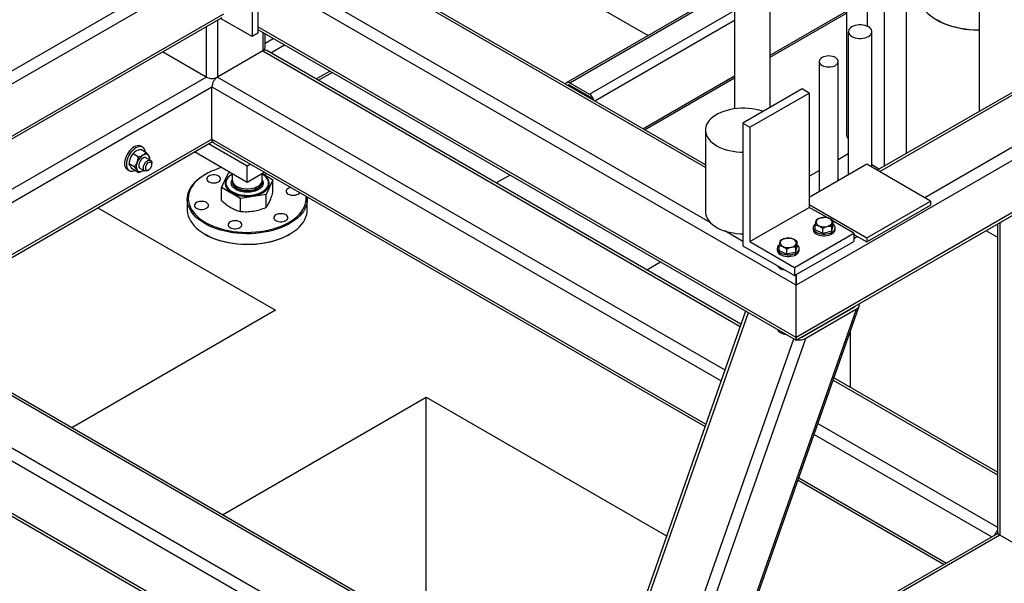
# Model space of a CAD drawing. Header units: millimetres. Extents: x 0 to 849, y 0 to 594.
# Tile 68 of 84: x 536 to 571, y 393 to 413. Entities that reach past the tile are written whole.
import ezdxf

# ---------------------------------------------------------------- set-up
doc = ezdxf.new("R2010")
doc.units = ezdxf.units.MM
doc.layers.add('TRAIT-FORT', color=4, linetype='Continuous', lineweight=25)

msp = doc.modelspace()

# ---------------------------------------------------------------- linework, layer by layer
at = {"layer": 'TRAIT-FORT', "color": 4, "linetype": 'Continuous', "lineweight": 25}
for p, q in [((560.411, 407.879), (538.293, 420.647)), ((560.411, 407.782), (538.293, 420.55)), ((592.438, 420.2), (563.648, 403.58)), ((588.436, 420.319), (566.545, 407.682)), ((588.52, 420.271), (566.628, 407.633)), ((590.136, 419.338), (568.244, 406.7)), ((560.585, 405.815), (538.008, 418.849)), ((570.189, 418.588), (570.189, 409.839)), ((592.438, 418.334), (563.648, 401.714)), ((563.648, 401.617), (592.319, 418.169)), ((565.449, 417.684), (565.449, 408.936)), ((566.204, 412.817), (566.204, 417.684)), ((565.449, 416.589), (555.46, 410.822)), ((555.567, 410.811), (565.449, 416.516)), ((508.115, 395.343), (543.016, 415.491)), ((508.317, 394.994), (543.218, 415.141)), ((544.43, 414.908), (544.43, 412.575)), ((553.865, 415.094), (558.363, 412.498)), ((566.791, 415.171), (566.791, 407.824)), ((567.592, 408.287), (567.592, 415.171)), ((544.228, 414.791), (544.228, 412.458)), ((563.648, 403.58), (544.43, 414.675)), ((561.452, 413.651), (561.452, 409.88)), ((562.726, 409.929), (562.726, 413.651)), ((508.317, 393.127), (543.218, 413.275)), ((556.274, 410.403), (561.452, 413.392)), ((562.726, 411.795), (565.449, 413.367)), ((562.726, 411.722), (565.449, 413.295)), ((508.258, 392.996), (543.159, 413.144)), ((542.587, 412.814), (542.587, 411.013)), ((542.991, 413.047), (542.991, 411.013)), ((544.228, 412.458), (543.1, 413.11)), ((563.648, 401.714), (544.43, 412.808)), ((556.459, 410.16), (561.452, 413.043)), ((568.674, 413.053), (568.699, 413.039)), ((544.43, 412.575), (544.228, 412.458)), ((544.43, 412.712), (563.648, 401.617)), ((544.607, 412.61), (544.607, 411.946)), ((544.691, 412.063), (544.691, 412.561)), ((565.513, 412.632), (565.513, 407.515)), ((566.353, 407.792), (566.353, 412.632)), ((544.691, 412.228), (544.98, 412.395)), ((544.893, 411.878), (545.384, 412.161)), ((542.587, 411.013), (541.027, 411.913)), ((544.607, 411.946), (542.991, 411.013)), ((544.607, 411.946), (561.654, 402.105)), ((561.682, 402.186), (544.75, 411.96)), ((564.475, 411.569), (564.475, 406.915)), ((565.156, 407.308), (565.156, 411.569)), ((546.509, 410.945), (547, 411.228)), ((546.593, 410.896), (547.084, 411.18)), ((558.176, 409.168), (561.452, 411.06)), ((530.246, 403.889), (542.587, 411.013)), ((542.991, 411.013), (561.108, 400.554)), ((555.524, 410.699), (555.567, 410.724)), ((555.567, 410.811), (556.274, 410.403)), ((555.567, 410.724), (556.274, 410.316)), ((558.239, 409.132), (561.452, 410.987)), ((529.74, 403.131), (542.789, 410.663)), ((542.789, 408.797), (542.789, 410.663)), ((542.789, 410.663), (560.972, 400.166)), ((563.866, 410.587), (561.749, 409.365)), ((562.002, 409.219), (564.119, 410.441)), ((564.119, 410.441), (563.866, 410.587)), ((564.119, 410.441), (564.119, 406.358)), ((561.749, 409.365), (561.749, 404.99)), ((561.749, 409.365), (562.002, 409.219)), ((560.411, 409.116), (560.411, 406.2)), ((562.002, 409.219), (562.002, 405.136)), ((531.357, 402.197), (542.789, 408.797)), ((531.441, 402.149), (542.807, 408.711)), ((544.051, 407.835), (542.67, 408.632)), ((542.789, 408.797), (560.426, 398.615)), ((542.848, 408.666), (560.398, 398.534)), ((540.151, 408.163), (539.972, 408.265)), ((540.428, 408.322), (540.249, 408.425)), ((540.315, 408.507), (540.252, 408.544)), ((544.051, 407.251), (542.165, 408.34)), ((565.156, 408.071), (565.513, 408.277)), ((539.834, 407.951), (539.834, 407.908)), ((540.012, 407.806), (539.834, 407.908)), ((540.598, 408.035), (540.433, 408.13)), ((540.566, 408.083), (540.566, 408.125)), ((540.642, 407.893), (540.642, 407.937)), ((544.17, 407.903), (544.051, 407.835)), ((566.174, 407.896), (564.119, 406.709)), ((568.446, 406.584), (566.174, 407.896)), ((566.353, 407.885), (566.625, 407.728)), ((539.77, 407.709), (539.833, 407.672)), ((540.151, 407.608), (539.972, 407.711)), ((540.219, 407.758), (540.383, 407.664)), ((540.326, 407.667), (540.351, 407.683)), ((540.491, 407.674), (540.528, 407.696)), ((542.561, 407.542), (542.536, 407.528)), ((543.135, 407.063), (543.381, 407.592)), ((543.381, 407.592), (543.445, 407.602)), ((543.516, 407.561), (543.516, 407.33)), ((544.051, 407.251), (544.051, 407.835)), ((544.675, 407.611), (544.051, 407.251)), ((544.587, 407.33), (544.587, 407.561)), ((544.592, 407.563), (544.967, 407.346)), ((564.119, 407.472), (564.475, 407.678)), ((543.289, 407.228), (543.289, 407.225)), ((543.516, 407.275), (543.516, 407.257)), ((544.587, 407.257), (544.587, 407.275)), ((544.967, 407.346), (544.722, 406.817)), ((544.814, 407.225), (544.814, 407.228)), ((544.967, 406.884), (544.967, 407.346)), ((553.433, 407.514), (552.942, 407.231)), ((543.806, 406.676), (543.135, 407.063)), ((543.135, 406.601), (543.135, 407.063)), ((544.722, 406.817), (543.806, 406.676)), ((544.722, 406.355), (544.722, 406.817)), ((541.908, 406.653), (541.908, 406.274)), ((543.806, 406.213), (543.806, 406.676)), ((546.194, 406.274), (546.194, 406.653)), ((566.174, 405.272), (568.446, 406.584)), ((568.446, 406.584), (568.446, 406.438)), ((538.713, 406.347), (545.062, 402.682)), ((562.002, 405.136), (564.119, 406.358)), ((564.119, 406.458), (566.174, 405.272)), ((564.755, 405.991), (564.119, 406.358)), ((566.174, 405.126), (568.446, 406.438)), ((564.975, 405.705), (564.975, 405.879)), ((565.715, 405.437), (564.975, 405.864)), ((570.838, 405.768), (570.838, 394.772)), ((570.921, 405.816), (570.921, 394.656)), ((561.749, 405.143), (561.105, 405.515)), ((563.598, 404.215), (565.715, 405.437)), ((564.257, 405.628), (564.257, 405.57)), ((564.325, 405.552), (564.325, 405.727)), ((564.602, 405.428), (564.325, 405.552)), ((564.602, 405.428), (564.602, 405.603)), ((564.927, 405.504), (564.602, 405.428)), ((564.927, 405.504), (564.975, 405.705)), ((564.927, 405.504), (564.927, 405.679)), ((565.043, 405.57), (565.043, 405.628)), ((565.715, 405.437), (565.715, 405.145)), ((570.429, 405.532), (570.838, 405.296)), ((542.536, 405.4), (542.561, 405.385)), ((545.542, 405.385), (545.567, 405.4)), ((562.002, 405.136), (563.598, 404.215)), ((563.598, 403.923), (565.715, 405.145)), ((563.692, 404.964), (563.692, 405.139)), ((565.715, 405.391), (566.174, 405.126)), ((565.845, 405.315), (565.715, 405.24)), ((566.174, 405.272), (566.174, 405.126)), ((561.749, 404.99), (563.598, 403.923)), ((562.974, 404.888), (562.974, 404.83)), ((563.042, 404.812), (563.042, 404.987)), ((563.319, 404.687), (563.042, 404.812)), ((563.319, 404.687), (563.319, 404.862)), ((563.644, 404.764), (563.319, 404.687)), ((563.644, 404.764), (563.692, 404.964)), ((563.644, 404.764), (563.644, 404.938)), ((563.76, 404.83), (563.76, 404.888)), ((558.321, 404.126), (558.812, 404.409)), ((563.598, 404.215), (563.598, 403.923)), ((563.648, 403.58), (563.648, 403.952)), ((563.648, 403.952), (563.648, 403.58)), ((563.648, 401.714), (563.648, 403.58)), ((556.568, 387.643), (529.665, 403.174)), ((556.54, 387.563), (529.665, 403.078)), ((545.062, 402.682), (537.79, 398.484)), ((561.848, 402.657), (556.089, 386.281)), ((556.16, 386.134), (561.949, 402.598)), ((560.019, 386.263), (565.808, 402.728)), ((560.114, 386.364), (565.904, 402.829)), ((565.707, 402.786), (563.893, 401.739)), ((565.808, 402.728), (563.994, 401.681)), ((565.668, 402.763), (565.677, 402.789)), ((565.593, 399.927), (565.593, 401.946)), ((557.776, 385.201), (563.565, 401.665)), ((558.205, 385.215), (563.994, 401.681)), ((563.648, 401.617), (563.648, 401.714)), ((563.648, 401.714), (563.648, 401.617)), ((557.587, 385.092), (529.665, 401.212)), ((557.587, 384.626), (529.665, 400.745)), ((564.975, 400.188), (570.838, 396.803)), ((570.838, 396.9), (565.003, 400.268)), ((543.169, 395.378), (550.441, 399.576)), ((550.441, 399.576), (559.023, 394.622)), ((550.441, 391.18), (550.441, 399.576)), ((557.587, 382.759), (529.665, 398.879)), ((529.665, 398.782), (557.587, 382.663)), ((564.43, 398.637), (570.838, 394.937)), ((564.293, 398.249), (570.636, 394.587)), ((563.748, 396.697), (569.019, 393.654)), ((563.72, 396.617), (568.935, 393.606)), ((570.921, 394.656), (561.02, 388.94)), ((570.856, 394.715), (561.063, 389.061)), ((572.538, 393.723), (570.921, 394.656))]:
    msp.add_line(p, q, dxfattribs=at)
at = {"layer": 'TRAIT-FORT', "color": 4, "linetype": 'Continuous', "lineweight": 25, "flags": 128}
for points in [[(568.046, 413.928), (568.047, 413.904), (568.056, 413.81), (568.078, 413.716), (568.112, 413.623), (568.159, 413.532), (568.217, 413.444), (568.287, 413.358), (568.368, 413.276), (568.46, 413.197), (568.562, 413.123), (568.674, 413.053)], [(566.23, 412.46), (566.277, 412.493), (566.314, 412.529), (566.339, 412.569), (566.352, 412.611), (566.352, 412.653), (566.339, 412.694), (566.314, 412.734), (566.277, 412.771), (566.23, 412.803), (566.174, 412.83), (566.111, 412.851), (566.042, 412.866), (565.97, 412.873), (565.897, 412.873), (565.825, 412.866), (565.756, 412.851), (565.692, 412.83), (565.636, 412.803), (565.589, 412.771), (565.553, 412.734), (565.528, 412.694), (565.515, 412.653), (565.515, 412.611), (565.528, 412.569), (565.553, 412.529), (565.589, 412.493), (565.636, 412.46), (565.692, 412.433), (565.756, 412.412), (565.825, 412.398), (565.897, 412.39), (565.97, 412.39), (566.042, 412.398), (566.111, 412.412), (566.174, 412.433), (566.23, 412.46)], [(568.674, 413.053), (568.794, 412.989), (568.923, 412.93), (569.059, 412.877), (569.202, 412.83), (569.35, 412.79), (569.503, 412.756), (569.661, 412.729), (569.821, 412.709), (569.984, 412.697), (570.148, 412.691), (570.189, 412.691)], [(570.189, 412.682), (570.169, 412.682), (570.005, 412.687), (569.843, 412.699), (569.683, 412.718), (569.526, 412.744), (569.373, 412.777), (569.225, 412.817), (569.083, 412.863), (568.947, 412.916), (568.819, 412.975), (568.699, 413.039)], [(565.056, 411.43), (565.098, 411.46), (565.13, 411.494), (565.149, 411.531), (565.156, 411.569), (565.149, 411.608), (565.13, 411.644), (565.098, 411.678), (565.056, 411.708), (565.005, 411.733), (564.946, 411.751), (564.882, 411.762), (564.816, 411.766), (564.749, 411.762), (564.685, 411.751), (564.627, 411.733), (564.575, 411.708), (564.533, 411.678), (564.501, 411.644), (564.482, 411.608), (564.475, 411.569), (564.482, 411.531), (564.501, 411.494), (564.533, 411.46), (564.575, 411.43), (564.627, 411.406), (564.685, 411.388), (564.749, 411.377), (564.816, 411.373), (564.882, 411.377), (564.946, 411.388), (565.005, 411.406), (565.056, 411.43)], [(555.419, 410.76), (555.427, 410.784), (555.441, 410.806), (555.46, 410.822), (555.483, 410.831), (555.509, 410.832), (555.537, 410.825), (555.567, 410.811)], [(562.48, 409.787), (562.447, 409.798), (562.33, 409.832), (562.208, 409.86), (562.081, 409.881), (561.952, 409.895), (561.821, 409.901), (561.689, 409.9), (561.559, 409.892), (561.43, 409.877), (561.304, 409.854), (561.183, 409.824), (561.067, 409.788), (560.958, 409.746), (560.857, 409.698), (560.764, 409.644), (560.68, 409.586), (560.607, 409.523), (560.544, 409.456), (560.493, 409.386), (560.454, 409.313), (560.427, 409.239), (560.413, 409.164), (560.412, 409.088), (560.423, 409.012), (560.446, 408.937), (560.482, 408.864), (560.531, 408.794), (560.59, 408.726), (560.661, 408.662), (560.742, 408.602), (560.833, 408.547), (560.932, 408.498), (561.04, 408.454), (561.154, 408.416), (561.274, 408.385), (561.398, 408.361), (561.526, 408.344), (561.656, 408.333), (561.749, 408.331)], [(570.189, 409.839), (570.194, 409.801), (570.197, 409.79)], [(540.252, 408.544), (540.217, 408.559), (540.169, 408.566), (540.117, 408.562), (540.062, 408.545), (540.006, 408.517), (539.95, 408.479), (539.896, 408.431), (539.845, 408.374), (539.798, 408.311), (539.757, 408.243), (539.723, 408.171), (539.697, 408.099), (539.679, 408.027), (539.671, 407.957), (539.671, 407.893), (539.681, 407.835), (539.7, 407.784), (539.728, 407.743), (539.763, 407.713), (539.77, 407.709)], [(540.412, 408.331), (540.403, 408.382), (540.384, 408.432), (540.357, 408.473), (540.322, 408.503), (540.28, 408.522), (540.232, 408.53), (540.18, 408.525), (540.126, 408.509), (540.069, 408.481), (540.013, 408.442), (539.959, 408.394), (539.908, 408.338), (539.861, 408.274), (539.82, 408.206), (539.786, 408.135), (539.76, 408.062), (539.742, 407.99), (539.734, 407.921), (539.734, 407.856), (539.744, 407.798), (539.763, 407.748), (539.791, 407.707), (539.826, 407.676), (539.868, 407.657), (539.915, 407.65), (539.967, 407.654), (540.022, 407.671), (540.034, 407.676)], [(540.534, 408.203), (540.517, 408.223), (540.496, 408.238), (540.472, 408.248), (540.446, 408.253), (540.418, 408.253), (540.388, 408.247), (540.358, 408.237), (540.326, 408.221)], [(540.433, 408.13), (540.415, 408.137), (540.382, 408.139), (540.345, 408.129), (540.307, 408.107), (540.271, 408.075), (540.237, 408.034), (540.21, 407.988), (540.189, 407.939), (540.178, 407.891), (540.175, 407.846), (540.182, 407.807), (540.198, 407.776), (540.219, 407.758)], [(540.491, 407.674), (540.462, 407.661), (540.426, 407.654), (540.394, 407.659), (540.368, 407.676), (540.35, 407.704), (540.34, 407.741), (540.34, 407.784), (540.35, 407.832), (540.368, 407.881), (540.394, 407.928), (540.426, 407.97), (540.462, 408.005), (540.5, 408.029), (540.537, 408.043), (540.572, 408.044), (540.601, 408.033), (540.623, 408.01), (540.637, 407.978), (540.642, 407.937), (540.642, 407.937)], [(540.642, 407.893), (540.637, 407.927), (540.624, 407.954), (540.603, 407.97), (540.576, 407.974), (540.545, 407.967), (540.512, 407.948), (540.481, 407.92), (540.454, 407.884), (540.433, 407.843), (540.419, 407.801), (540.415, 407.762), (540.419, 407.727), (540.433, 407.701), (540.454, 407.685), (540.481, 407.681), (540.512, 407.688), (540.545, 407.707), (540.576, 407.735), (540.603, 407.771), (540.624, 407.812), (540.637, 407.853), (540.642, 407.893)], [(540.119, 407.686), (540.136, 407.666), (540.157, 407.65), (540.18, 407.64), (540.206, 407.635), (540.235, 407.635), (540.264, 407.641), (540.295, 407.651), (540.326, 407.667)], [(542.536, 405.779), (542.425, 405.848), (542.323, 405.922), (542.231, 406.001), (542.15, 406.083), (542.079, 406.169), (542.021, 406.257), (541.975, 406.348), (541.94, 406.441), (541.918, 406.535), (541.909, 406.63), (541.912, 406.724), (541.928, 406.819), (541.956, 406.912), (541.996, 407.004), (542.049, 407.094), (542.113, 407.181), (542.189, 407.265), (542.275, 407.345), (542.372, 407.422), (542.479, 407.494), (542.536, 407.528)], [(543.138, 407.779), (543.051, 407.753), (542.911, 407.705), (542.777, 407.651), (542.65, 407.591), (542.533, 407.526), (542.424, 407.455), (542.325, 407.38), (542.237, 407.301), (542.159, 407.218), (542.093, 407.132), (542.039, 407.043), (541.996, 406.951), (541.966, 406.859), (541.949, 406.765), (541.944, 406.671), (541.952, 406.576), (541.973, 406.483), (542.006, 406.39), (542.051, 406.3), (542.108, 406.211), (542.178, 406.126), (542.258, 406.044), (542.349, 405.966), (542.45, 405.892), (542.561, 405.822)], [(543.494, 407.526), (543.477, 407.515), (543.413, 407.47), (543.359, 407.421), (543.317, 407.368), (543.286, 407.313), (543.269, 407.255), (543.264, 407.197), (543.272, 407.139), (543.293, 407.082), (543.326, 407.027), (543.371, 406.975), (543.428, 406.927), (543.494, 406.883)], [(543.516, 407.541), (543.463, 407.508), (543.406, 407.462), (543.359, 407.412), (543.324, 407.36), (543.301, 407.305), (543.29, 407.249), (543.291, 407.193), (543.305, 407.137), (543.332, 407.082), (543.37, 407.03), (543.419, 406.982), (543.479, 406.937), (543.548, 406.897), (543.625, 406.863), (543.709, 406.834), (543.799, 406.812), (543.894, 406.797), (543.99, 406.789), (544.088, 406.788), (544.185, 406.794), (544.28, 406.808), (544.371, 406.828), (544.457, 406.855), (544.536, 406.888), (544.607, 406.927), (544.67, 406.97), (544.722, 407.018), (544.763, 407.069), (544.792, 407.123), (544.809, 407.178), (544.814, 407.235), (544.806, 407.291), (544.786, 407.346), (544.753, 407.399), (544.71, 407.45), (544.655, 407.497), (544.59, 407.539), (544.59, 407.539)], [(543.494, 406.883), (543.57, 406.844), (543.654, 406.812), (543.744, 406.786), (543.839, 406.767), (543.938, 406.755), (544.039, 406.75), (544.139, 406.753), (544.239, 406.763), (544.335, 406.78), (544.427, 406.805), (544.512, 406.836), (544.59, 406.873), (544.659, 406.915), (544.718, 406.963), (544.766, 407.014), (544.803, 407.068), (544.827, 407.125), (544.838, 407.183), (544.836, 407.241), (544.822, 407.298), (544.795, 407.355), (544.755, 407.408), (544.704, 407.459), (544.643, 407.505), (544.608, 407.526)], [(542.675, 407.273), (542.719, 407.253), (542.769, 407.239), (542.824, 407.231), (542.88, 407.231), (542.934, 407.239), (542.985, 407.253), (543.029, 407.273), (543.063, 407.298), (543.088, 407.327), (543.1, 407.359), (543.1, 407.391), (543.088, 407.423), (543.063, 407.452), (543.029, 407.477), (542.985, 407.497), (542.934, 407.511), (542.88, 407.518), (542.824, 407.518), (542.769, 407.511), (542.719, 407.497), (542.675, 407.477), (542.64, 407.452), (542.616, 407.423), (542.603, 407.391), (542.603, 407.359), (542.616, 407.327), (542.64, 407.298), (542.675, 407.273)], [(543.289, 407.225), (543.291, 407.19), (543.305, 407.134), (543.332, 407.079), (543.37, 407.028), (543.419, 406.979), (543.479, 406.934), (543.548, 406.894), (543.625, 406.86), (543.709, 406.831), (543.799, 406.809), (543.894, 406.794), (543.99, 406.786), (544.088, 406.785), (544.185, 406.791), (544.28, 406.805), (544.371, 406.825), (544.457, 406.852), (544.536, 406.885), (544.607, 406.924), (544.67, 406.967), (544.722, 407.015), (544.763, 407.066), (544.792, 407.12), (544.809, 407.176), (544.814, 407.225)], [(543.516, 407.33), (543.518, 407.3), (543.532, 407.254), (543.558, 407.209), (543.596, 407.167), (543.645, 407.129), (543.703, 407.095), (543.769, 407.067), (543.842, 407.045), (543.919, 407.03), (544, 407.022), (544.082, 407.021), (544.163, 407.027), (544.242, 407.041), (544.316, 407.061), (544.384, 407.088), (544.444, 407.12), (544.495, 407.157), (544.536, 407.198), (544.565, 407.242), (544.582, 407.288), (544.587, 407.33)], [(543.518, 407.302), (543.516, 407.281), (543.52, 407.233), (543.538, 407.187), (543.567, 407.143), (543.607, 407.102), (543.658, 407.064), (543.718, 407.032), (543.786, 407.006), (543.861, 406.986), (543.939, 406.972), (544.021, 406.966), (544.103, 406.967), (544.183, 406.975), (544.261, 406.99), (544.334, 407.012), (544.4, 407.04), (544.458, 407.073), (544.506, 407.111), (544.544, 407.153), (544.57, 407.198), (544.585, 407.245), (544.586, 407.292), (544.585, 407.302)], [(543.516, 407.256), (543.518, 407.227), (543.532, 407.181), (543.558, 407.136), (543.596, 407.094), (543.645, 407.056), (543.703, 407.022), (543.769, 406.994), (543.842, 406.972), (543.919, 406.957), (544, 406.949), (544.082, 406.948), (544.163, 406.954), (544.242, 406.968), (544.316, 406.988), (544.384, 407.015), (544.444, 407.047), (544.495, 407.084), (544.536, 407.125), (544.565, 407.169), (544.582, 407.216), (544.587, 407.258)], [(545.608, 407.072), (545.607, 407.072), (545.557, 407.058), (545.513, 407.038), (545.478, 407.013), (545.454, 406.984), (545.441, 406.952), (545.441, 406.92), (545.454, 406.888), (545.478, 406.859), (545.513, 406.834)], [(545.513, 406.834), (545.557, 406.814), (545.607, 406.8), (545.662, 406.792), (545.718, 406.792), (545.772, 406.8), (545.823, 406.814), (545.867, 406.834), (545.902, 406.859), (545.926, 406.888), (545.926, 406.889)], [(542.236, 406.327), (542.28, 406.307), (542.33, 406.293), (542.385, 406.286), (542.441, 406.286), (542.495, 406.293), (542.546, 406.307), (542.589, 406.327), (542.624, 406.352), (542.649, 406.381), (542.661, 406.413), (542.661, 406.445), (542.649, 406.477), (542.624, 406.506), (542.589, 406.531), (542.546, 406.551), (542.495, 406.565), (542.441, 406.572), (542.385, 406.572), (542.33, 406.565), (542.28, 406.551), (542.236, 406.531), (542.201, 406.506), (542.177, 406.477), (542.164, 406.445), (542.164, 406.413), (542.177, 406.381), (542.201, 406.352), (542.236, 406.327)], [(546.189, 406.737), (546.194, 406.677), (546.191, 406.582), (546.175, 406.488), (546.147, 406.395), (546.106, 406.303), (546.054, 406.213), (545.99, 406.126), (545.914, 406.042), (545.827, 405.961), (545.73, 405.885), (545.623, 405.813), (545.507, 405.746), (545.383, 405.684), (545.25, 405.628), (545.111, 405.578), (544.965, 405.534), (544.814, 405.497), (544.659, 405.467), (544.499, 405.444), (544.338, 405.427), (544.174, 405.418), (544.01, 405.416), (543.846, 405.422), (543.684, 405.435), (543.523, 405.454), (543.366, 405.481), (543.212, 405.515), (543.064, 405.555), (542.921, 405.602), (542.785, 405.655), (542.657, 405.714), (542.536, 405.779)], [(542.561, 405.822), (542.681, 405.758), (542.809, 405.7), (542.945, 405.647), (543.087, 405.601), (543.235, 405.561), (543.389, 405.528), (543.545, 405.502), (543.706, 405.482), (543.868, 405.471), (544.031, 405.466), (544.194, 405.469), (544.357, 405.479), (544.517, 405.496), (544.675, 405.521), (544.829, 405.552), (544.979, 405.59), (545.123, 405.635), (545.26, 405.686), (545.39, 405.743), (545.512, 405.806), (545.625, 405.874), (545.729, 405.947), (545.823, 406.024), (545.906, 406.105), (545.978, 406.19), (546.038, 406.277), (546.087, 406.368), (546.123, 406.46), (546.146, 406.553), (546.158, 406.647), (546.156, 406.741), (546.154, 406.757)], [(541.908, 406.274), (541.909, 406.25), (541.918, 406.156), (541.94, 406.062), (541.975, 405.969), (542.021, 405.878), (542.079, 405.79), (542.15, 405.704), (542.231, 405.622), (542.323, 405.543), (542.425, 405.469), (542.536, 405.399)], [(542.536, 405.399), (542.657, 405.335), (542.785, 405.276), (542.921, 405.223), (543.064, 405.176), (543.212, 405.136), (543.366, 405.102), (543.523, 405.075), (543.684, 405.055), (543.846, 405.043), (544.01, 405.037), (544.174, 405.039), (544.338, 405.048), (544.499, 405.064), (544.659, 405.088), (544.814, 405.118), (544.965, 405.155), (545.111, 405.199), (545.25, 405.249), (545.383, 405.305), (545.507, 405.367), (545.623, 405.434), (545.73, 405.506), (545.827, 405.582), (545.914, 405.662), (545.99, 405.747), (546.054, 405.834), (546.106, 405.924), (546.147, 406.015), (546.175, 406.109), (546.191, 406.203), (546.194, 406.274)], [(545.074, 405.888), (545.118, 405.868), (545.168, 405.854), (545.223, 405.847), (545.279, 405.847), (545.333, 405.854), (545.384, 405.868), (545.428, 405.888), (545.463, 405.913), (545.487, 405.942), (545.499, 405.974), (545.499, 406.006), (545.487, 406.038), (545.463, 406.067), (545.428, 406.092), (545.384, 406.112), (545.333, 406.126), (545.279, 406.133), (545.223, 406.133), (545.168, 406.126), (545.118, 406.112), (545.074, 406.092), (545.039, 406.067), (545.015, 406.038), (545.002, 406.006), (545.002, 405.974), (545.015, 405.942), (545.039, 405.913), (545.074, 405.888)], [(560.411, 406.2), (560.412, 406.171), (560.423, 406.096), (560.446, 406.021), (560.482, 405.948), (560.531, 405.878), (560.59, 405.81), (560.661, 405.746), (560.742, 405.686), (560.833, 405.631), (560.932, 405.582), (561.04, 405.538), (561.154, 405.5), (561.274, 405.469), (561.398, 405.445), (561.526, 405.427), (561.656, 405.417), (561.749, 405.415)], [(543.435, 405.634), (543.479, 405.614), (543.53, 405.6), (543.584, 405.593), (543.64, 405.593), (543.695, 405.6), (543.745, 405.614), (543.789, 405.634), (543.824, 405.66), (543.848, 405.689), (543.861, 405.72), (543.861, 405.753), (543.848, 405.784), (543.824, 405.813), (543.789, 405.839), (543.745, 405.859), (543.695, 405.873), (543.64, 405.88), (543.584, 405.88), (543.53, 405.873), (543.479, 405.859), (543.435, 405.839), (543.401, 405.813), (543.376, 405.784), (543.364, 405.753), (543.364, 405.72), (543.376, 405.689), (543.401, 405.66), (543.435, 405.634)], [(564.473, 405.701), (564.524, 405.683), (564.581, 405.671), (564.64, 405.666), (564.701, 405.669), (564.759, 405.678), (564.812, 405.695), (564.858, 405.717), (564.895, 405.745), (564.921, 405.776), (564.936, 405.81), (564.938, 405.844), (564.927, 405.879), (564.904, 405.911), (564.871, 405.94), (564.827, 405.964), (564.776, 405.982), (564.719, 405.994), (564.66, 405.999), (564.599, 405.997), (564.542, 405.987), (564.488, 405.97), (564.442, 405.948), (564.405, 405.921), (564.379, 405.889), (564.364, 405.856), (564.362, 405.821), (564.373, 405.786), (564.396, 405.754), (564.429, 405.725), (564.473, 405.701)], [(564.287, 405.542), (564.32, 405.506), (564.363, 405.474), (564.415, 405.447), (564.475, 405.425), (564.541, 405.411), (564.61, 405.403), (564.681, 405.402), (564.75, 405.409), (564.816, 405.423), (564.877, 405.443), (564.931, 405.47), (564.975, 405.501), (565.009, 405.537), (565.032, 405.575), (565.042, 405.616), (565.04, 405.656), (565.025, 405.696), (564.998, 405.734), (564.975, 405.756)], [(564.287, 405.483), (564.32, 405.447), (564.363, 405.415), (564.415, 405.388), (564.475, 405.367), (564.541, 405.352), (564.61, 405.345), (564.681, 405.344), (564.75, 405.351), (564.816, 405.365), (564.877, 405.385), (564.931, 405.412), (564.975, 405.443), (565.009, 405.479), (565.032, 405.517), (565.042, 405.557), (565.043, 405.57)], [(545.542, 405.385), (545.512, 405.368), (545.39, 405.306), (545.26, 405.249), (545.123, 405.197), (544.979, 405.153), (544.829, 405.115), (544.675, 405.083), (544.517, 405.059), (544.357, 405.041), (544.194, 405.031), (544.031, 405.029), (543.868, 405.033), (543.706, 405.045), (543.545, 405.064), (543.389, 405.09), (543.235, 405.123), (543.087, 405.163), (542.945, 405.21), (542.809, 405.262), (542.681, 405.321), (542.561, 405.385)], [(563.19, 404.961), (563.241, 404.942), (563.298, 404.93), (563.358, 404.926), (563.418, 404.928), (563.476, 404.938), (563.529, 404.954), (563.575, 404.977), (563.612, 405.004), (563.638, 405.035), (563.653, 405.069), (563.655, 405.104), (563.644, 405.138), (563.622, 405.17), (563.588, 405.199), (563.544, 405.223), (563.493, 405.242), (563.436, 405.254), (563.377, 405.258), (563.317, 405.256), (563.259, 405.246), (563.205, 405.23), (563.159, 405.207), (563.122, 405.18), (563.096, 405.149), (563.081, 405.115), (563.079, 405.08), (563.09, 405.046), (563.113, 405.014), (563.147, 404.985), (563.19, 404.961)], [(563.004, 404.801), (563.037, 404.765), (563.08, 404.733), (563.133, 404.706), (563.193, 404.685), (563.258, 404.67), (563.327, 404.662), (563.398, 404.662), (563.467, 404.669), (563.533, 404.682), (563.594, 404.703), (563.648, 404.729), (563.692, 404.761), (563.727, 404.796), (563.749, 404.835), (563.759, 404.875), (563.757, 404.916), (563.742, 404.955), (563.715, 404.993), (563.692, 405.015)], [(563.004, 404.743), (563.037, 404.707), (563.08, 404.675), (563.133, 404.648), (563.193, 404.626), (563.258, 404.612), (563.327, 404.604), (563.398, 404.603), (563.467, 404.61), (563.533, 404.624), (563.594, 404.645), (563.648, 404.671), (563.692, 404.702), (563.727, 404.738), (563.749, 404.777), (563.759, 404.817), (563.76, 404.83)]]:
    msp.add_lwpolyline(points, dxfattribs=at)
at = {"layer": 'TRAIT-FORT', "color": 4, "linetype": 'Continuous', "lineweight": 25}
for centre, radius, start, end in [((544.548, 412.077), 0.144, 294.3747, 354.3052), ((544.691, 411.829), 0.144, 65.6929, 125.6176), ((542.789, 411.403), 0.439, 242.6097, 297.3903), ((543.227, 410.643), 0.439, 122.6055, 177.3945), ((555.537, 410.688), 0.0464, 50.3524, 146.1028), ((556.091, 410.121), 0.336, 10.292, 57.0324), ((556.185, 410.177), 0.165, 17.8652, 57.3074), ((565.615, 408.945), 0.165, 183.3243, 232.2622), ((542.929, 408.781), 0.141, 173.7012, 234.9867), ((540.355, 407.928), 0.521, 122.638, 159.7729), ((540.276, 407.943), 0.442, 157.9788, 178.8918), ((540.396, 407.824), 0.31, 153.4364, 206.5636), ((540.607, 407.783), 0.521, 122.638, 159.7729), ((540.341, 408.085), 0.226, 352.0848, 31.3768), ((544.587, 407.672), 0.167, 296.3892, 326.9278), ((564.403, 405.572), 0.145, 180.6125, 217.3752), ((564.415, 405.63), 0.155, 124.408, 214.4754), ((563.12, 404.831), 0.145, 180.6125, 217.3752), ((563.132, 404.889), 0.155, 124.408, 214.4754), ((563.186, 402.082), 0.22, 201.0891, 243.8296), ((563.346, 402.358), 0.538, 241.5656, 264.517), ((571.196, 394.497), 0.482, 138.0092, 161.989), ((570.981, 394.787), 0.144, 185.6948, 245.6253)]:
    msp.add_arc(centre, radius, start, end, dxfattribs=at)
for centre, major_axis, start_param, end_param in [((565.606, 402.844), (0.152, 0.015), 5.38418, 5.978852), ((565.606, 402.844), (0.303, 0.03), 5.38418, 6.52795), ((563.792, 401.797), (0.303, 0.03), 4.24041, 5.38418), ((563.792, 401.797), (0.152, 0.015), 4.789507, 5.38418)]:
    msp.add_ellipse(centre, major_axis=major_axis, ratio=0.569747, start_param=start_param, end_param=end_param, dxfattribs=at)
for points, knots in [([(539.972, 408.265), (539.954, 408.246), (539.917, 408.207), (539.883, 408.151), (539.869, 408.116), (539.866, 408.108)], [0, 0, 0, 0, 0.432385, 0.879554, 1, 1, 1, 1]), ([(540.074, 408.367), (540.072, 408.366), (540.052, 408.354), (540.021, 408.33), (539.995, 408.301), (539.98, 408.279), (539.975, 408.27), (539.972, 408.265)], [0, 0, 0, 0, 0.0483666, 0.3993128, 0.7629322, 0.8813769, 1, 1, 1, 1]), ([(540.249, 408.425), (540.226, 408.42), (540.182, 408.411), (540.122, 408.392), (540.09, 408.375), (540.074, 408.367)], [0, 0, 0, 0, 0.370457, 0.681018, 1, 1, 1, 1]), ([(540.326, 408.221), (540.34, 408.23), (540.369, 408.249), (540.403, 408.283), (540.419, 408.309), (540.428, 408.322)], [0, 0, 0, 0, 0.30999, 0.629546, 1, 1, 1, 1]), ([(540.534, 408.203), (540.52, 408.221), (540.491, 408.258), (540.449, 408.301), (540.428, 408.322)], [0, 0, 0, 0, 0.504, 1, 1, 1, 1]), ([(539.866, 408.108), (539.856, 408.076), (539.836, 408.011), (539.835, 407.942), (539.834, 407.908)], [0, 0, 0, 0, 0.504, 1, 1, 1, 1]), ([(539.866, 407.831), (539.856, 407.847), (539.836, 407.879), (539.835, 407.899), (539.834, 407.908)], [0, 0, 0, 0, 0.504, 1, 1, 1, 1]), ([(540.012, 407.806), (540.024, 407.818), (540.043, 407.837), (540.065, 407.866), (540.087, 407.897), (540.103, 407.926), (540.114, 407.951), (540.117, 407.959), (540.119, 407.963)], [0, 0, 0, 0, 0.287529, 0.432261, 0.575448, 0.879653, 0.939787, 1, 1, 1, 1]), ([(540.119, 407.963), (540.129, 407.995), (540.149, 408.06), (540.15, 408.129), (540.151, 408.163)], [0, 0, 0, 0, 0.504, 1, 1, 1, 1]), ([(540.151, 408.163), (540.166, 408.166), (540.204, 408.173), (540.262, 408.19), (540.304, 408.208), (540.324, 408.22), (540.326, 408.221)], [0, 0, 0, 0, 0.237039, 0.589019, 0.951631, 1, 1, 1, 1]), ([(540.566, 408.125), (540.565, 408.134), (540.564, 408.151), (540.55, 408.179), (540.537, 408.198), (540.534, 408.203)], [0, 0, 0, 0, 0.4323851, 0.8795539, 1, 1, 1, 1]), ([(539.972, 407.711), (539.954, 407.73), (539.917, 407.768), (539.883, 407.807), (539.869, 407.827), (539.866, 407.831)], [0, 0, 0, 0, 0.432385, 0.879554, 1, 1, 1, 1]), ([(540.012, 407.806), (540.03, 407.787), (540.067, 407.749), (540.101, 407.71), (540.116, 407.69), (540.119, 407.686)], [0, 0, 0, 0, 0.432385, 0.879554, 1, 1, 1, 1]), ([(540.119, 407.686), (540.129, 407.669), (540.149, 407.638), (540.15, 407.618), (540.151, 407.608)], [0, 0, 0, 0, 0.504, 1, 1, 1, 1]), ([(540.151, 407.608), (540.166, 407.612), (540.204, 407.619), (540.262, 407.636), (540.304, 407.654), (540.324, 407.666), (540.326, 407.667)], [0, 0, 0, 0, 0.237039, 0.589019, 0.951631, 1, 1, 1, 1]), ([(543.647, 406.994), (543.624, 407.009), (543.576, 407.04), (543.523, 407.097), (543.488, 407.16), (543.476, 407.228), (543.485, 407.289), (543.507, 407.324), (543.516, 407.338)], [0, 0, 0, 0, 0.162199, 0.334114, 0.513176, 0.696038, 0.8789, 1, 1, 1, 1]), ([(544.587, 407.338), (544.596, 407.324), (544.618, 407.289), (544.626, 407.228), (544.615, 407.16), (544.58, 407.097), (544.526, 407.041), (544.458, 406.993), (544.375, 406.954), (544.278, 406.923), (544.168, 406.903), (544.051, 406.896), (543.934, 406.902), (543.824, 406.923), (543.727, 406.953), (543.673, 406.981), (543.647, 406.994)], [0, 0, 0, 0, 0.050626, 0.12707, 0.203515, 0.278372, 0.35024, 0.418047, 0.485854, 0.557722, 0.632579, 0.709023, 0.785468, 0.860325, 0.932193, 1, 1, 1, 1]), ([(544.845, 406.56), (544.865, 406.607), (544.907, 406.703), (544.947, 406.823), (544.967, 406.884)], [0, 0, 0, 0, 0.494511, 1, 1, 1, 1]), ([(543.135, 406.601), (543.19, 406.552), (543.299, 406.455), (543.413, 406.383), (543.47, 406.347)], [0, 0, 0, 0, 0.495458, 1, 1, 1, 1]), ([(544.722, 406.355), (544.742, 406.381), (544.782, 406.434), (544.824, 406.518), (544.845, 406.56)], [0, 0, 0, 0, 0.495458, 1, 1, 1, 1]), ([(543.47, 406.347), (543.527, 406.318), (543.64, 406.258), (543.75, 406.228), (543.806, 406.213)], [0, 0, 0, 0, 0.494511, 1, 1, 1, 1]), ([(543.806, 406.213), (543.88, 406.208), (544.03, 406.198), (544.186, 406.215), (544.264, 406.224)], [0, 0, 0, 0, 0.495458, 1, 1, 1, 1]), ([(544.264, 406.224), (544.341, 406.239), (544.496, 406.269), (544.646, 406.326), (544.722, 406.355)], [0, 0, 0, 0, 0.494511, 1, 1, 1, 1]), ([(564.373, 405.928), (564.369, 405.917), (564.361, 405.894), (564.348, 405.847), (564.336, 405.79), (564.329, 405.748), (564.325, 405.727)], [0, 0, 0, 0, 0.264605, 0.534948, 0.765343, 1, 1, 1, 1]), ([(564.373, 405.928), (564.402, 405.941), (564.459, 405.967), (564.543, 405.991), (564.624, 406.003), (564.673, 406.004), (564.698, 406.004)], [0, 0, 0, 0, 0.264605, 0.534948, 0.765343, 1, 1, 1, 1]), ([(564.975, 405.879), (564.94, 405.904), (564.881, 405.945), (564.797, 405.981), (564.74, 405.997), (564.708, 406.002), (564.698, 406.004)], [0, 0, 0, 0, 0.385549, 0.637642, 0.896546, 1, 1, 1, 1]), ([(564.927, 405.679), (564.931, 405.703), (564.939, 405.751), (564.952, 405.808), (564.964, 405.851), (564.971, 405.87), (564.975, 405.879)], [0, 0, 0, 0, 0.264605, 0.534948, 0.765343, 1, 1, 1, 1]), ([(564.602, 405.603), (564.567, 405.628), (564.508, 405.668), (564.424, 405.705), (564.367, 405.72), (564.335, 405.726), (564.325, 405.727)], [0, 0, 0, 0, 0.385549, 0.637642, 0.896546, 1, 1, 1, 1]), ([(564.927, 405.679), (564.898, 405.679), (564.841, 405.678), (564.757, 405.663), (564.676, 405.637), (564.627, 405.614), (564.602, 405.603)], [0, 0, 0, 0, 0.264605, 0.534948, 0.765343, 1, 1, 1, 1]), ([(563.091, 405.187), (563.086, 405.176), (563.078, 405.154), (563.065, 405.106), (563.053, 405.05), (563.046, 405.008), (563.042, 404.987)], [0, 0, 0, 0, 0.264605, 0.534948, 0.765343, 1, 1, 1, 1]), ([(563.091, 405.187), (563.119, 405.2), (563.176, 405.226), (563.26, 405.251), (563.341, 405.263), (563.39, 405.263), (563.415, 405.263)], [0, 0, 0, 0, 0.264605, 0.534948, 0.765343, 1, 1, 1, 1]), ([(563.692, 405.139), (563.657, 405.164), (563.599, 405.204), (563.514, 405.241), (563.457, 405.256), (563.425, 405.262), (563.415, 405.263)], [0, 0, 0, 0, 0.385549, 0.637642, 0.896546, 1, 1, 1, 1]), ([(563.644, 404.938), (563.648, 404.962), (563.656, 405.01), (563.669, 405.067), (563.681, 405.11), (563.688, 405.129), (563.692, 405.139)], [0, 0, 0, 0, 0.264605, 0.534948, 0.765343, 1, 1, 1, 1]), ([(563.319, 404.862), (563.284, 404.887), (563.226, 404.928), (563.141, 404.964), (563.084, 404.98), (563.052, 404.985), (563.042, 404.987)], [0, 0, 0, 0, 0.385549, 0.637642, 0.896546, 1, 1, 1, 1]), ([(563.644, 404.938), (563.616, 404.938), (563.559, 404.938), (563.474, 404.923), (563.393, 404.897), (563.344, 404.874), (563.319, 404.862)], [0, 0, 0, 0, 0.264605, 0.534948, 0.765343, 1, 1, 1, 1]), ([(563.239, 404.131), (563.231, 404.13), (563.206, 404.129), (563.166, 404.133), (563.119, 404.145), (563.076, 404.167), (563.039, 404.199), (563.012, 404.235), (563.001, 404.26), (562.997, 404.27)], [0, 0, 0, 0, 0.066273, 0.225438, 0.38874, 0.548198, 0.71378, 0.889177, 1, 1, 1, 1])]:
    msp.add_open_spline(points, degree=3, knots=knots, dxfattribs=at)

doc.saveas('drawing.dxf')
